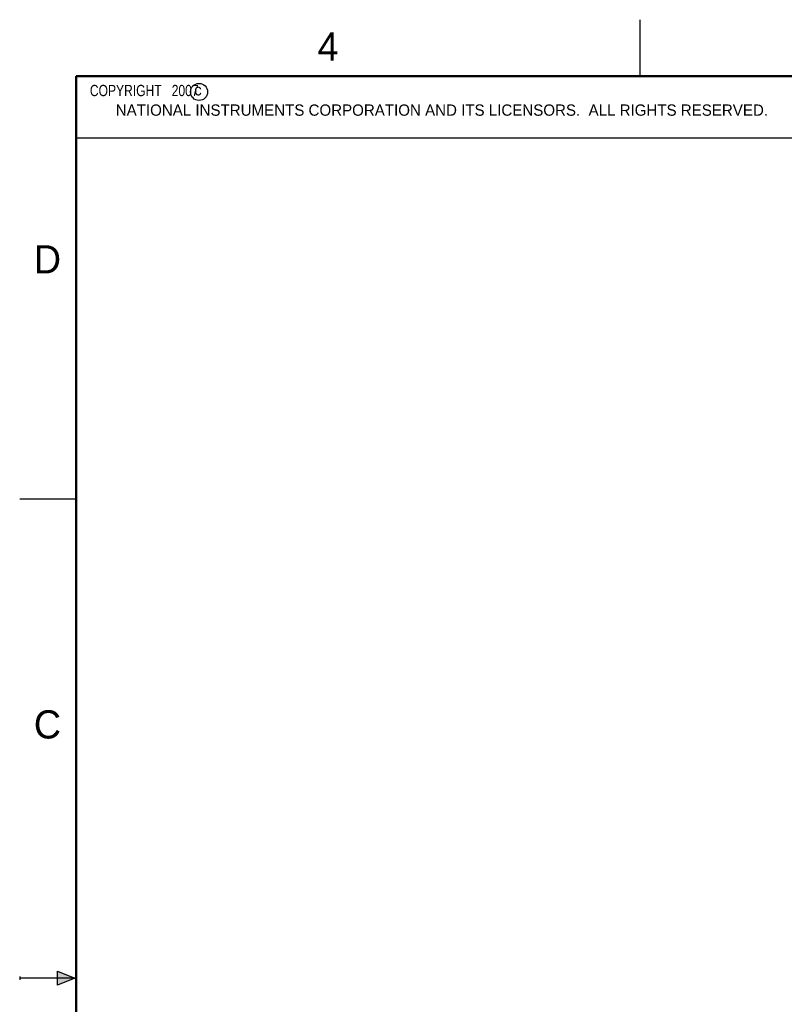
# Model space of a CAD drawing. Header units: inches. Extents: x 0 to 22, y 0 to 17.
# Tile 23 of 42: x 0 to 6.8, y 8.3 to 17. Entities that reach past the tile are written whole.
import ezdxf

# ---------------------------------------------------------------- set-up
doc = ezdxf.new("R2010")
doc.units = ezdxf.units.IN
doc.header["$LTSCALE"] = 1.21
doc.header["$MEASUREMENT"] = 0
doc.layers.get('0').update_dxf_attribs({"linetype": 'CONTINUOUS'})
doc.styles.get("Standard").update_dxf_attribs({"font": 'txt', "width": 0.8})

msp = doc.modelspace()

# ---------------------------------------------------------------- hatches: boundary and pattern name
at = {"linetype": 'CONTINUOUS'}
msp.add_hatch(color=2, dxfattribs=at).paths.add_polyline_path([(0.3337, 8.5625), (0.49, 8.5), (0.3337, 8.4375)])

# ---------------------------------------------------------------- linework, layer by layer
at = {"color": 2, "linetype": 'CONTINUOUS'}
for p, q in [((5.5, 16.5), (5.5, 17)), ((0.4999, 16.5), (9.1249, 16.5)), ((0.4999, 16.5), (0.4999, 15.9531)), ((0.4999, 15.9531), (9.1249, 15.9531)), ((0, 12.75), (0.5, 12.75)), ((0.3337, 8.4375), (0.3337, 8.5625)), ((0.3337, 8.5625), (0.49, 8.5)), ((0, 8.515), (0, 8.485)), ((0.49, 8.5), (0, 8.5)), ((0.49, 8.5), (0.3337, 8.4375))]:
    msp.add_line(p, q, dxfattribs=at)
at = {"color": 7, "linetype": 'CONTINUOUS', "const_width": 0.02}
for points in [[(0.5, 16.5), (0.5, 0.5)], [(21.5, 16.5), (0.5, 16.5)]]:
    msp.add_lwpolyline(points, dxfattribs=at)
at = {"color": 2, "linetype": 'CONTINUOUS'}
msp.add_circle((1.5893, 16.359), 0.0754, dxfattribs=at)

# ---------------------------------------------------------------- texts
for s, height, p in [('4', 0.25, (2.64, 16.6369)), ('c', 0.1, (1.5463, 16.328)), ('NATIONAL INSTRUMENTS CORPORATION AND ITS LICENSORS.  ALL RIGHTS RESERVED.', 0.1, (0.851, 16.1482)), ('D', 0.25, (0.125, 14.75)), ('C', 0.25, (0.125, 10.625))]:
    msp.add_text(s, height=height, dxfattribs=at).set_placement(p)
at = {"color": 2, "linetype": 'CONTINUOUS', "insert": (0.5624, 16.4219), "char_height": 0.1, "width": 1.44, "attachment_point": 1}
msp.add_mtext('  COPYRIGHT   2007', dxfattribs=at)

doc.saveas('drawing.dxf')
